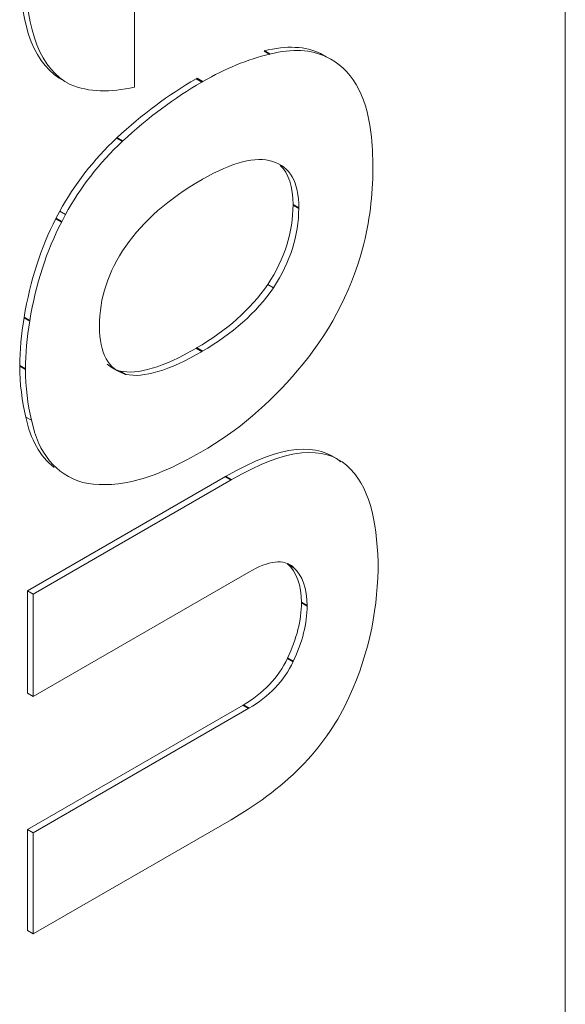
# Model space of a CAD drawing. Header units: millimetres. Extents: x 4 to 1188, y 1 to 840.
# Tile 97 of 123: x 1046.595 to 1047.235, y 148.663 to 149.818. Entities that reach past the tile are written whole.
import ezdxf

# ---------------------------------------------------------------- set-up
doc = ezdxf.new("R2010")
doc.units = ezdxf.units.MM
doc.layers.add('1', color=7, linetype='Continuous', true_color=0xffffff)

msp = doc.modelspace()

# ---------------------------------------------------------------- linework, layer by layer
at = {"layer": '1', "color": 154, "linetype": 'Continuous', "lineweight": 13}
for p, q in [((1047.2345, 135.6416), (1047.2345, 153.0602)), ((1046.7294, 149.7391), (1046.7294, 149.8629)), ((1046.9542, 149.7744), (1046.9475, 149.7783)), ((1046.7293, 149.7391), (1046.7294, 149.7391)), ((1046.8026, 149.7492), (1046.8016, 149.7488)), ((1046.8083, 149.7449), (1046.8016, 149.7488)), ((1046.803, 149.7496), (1046.8026, 149.7492)), ((1046.8093, 149.7453), (1046.8026, 149.7492)), ((1046.8097, 149.7457), (1046.803, 149.7496)), ((1046.8093, 149.7453), (1046.8083, 149.7449)), ((1046.8097, 149.7457), (1046.8093, 149.7453)), ((1046.8086, 149.6307), (1046.8087, 149.6307)), ((1046.6417, 149.5933), (1046.6373, 149.5848)), ((1046.6484, 149.5894), (1046.6417, 149.5933)), ((1046.6484, 149.5894), (1046.644, 149.5809)), ((1046.8924, 149.5037), (1046.8857, 149.5075)), ((1046.6883, 149.4585), (1046.6883, 149.4583)), ((1046.802, 149.4329), (1046.8021, 149.433)), ((1046.8087, 149.429), (1046.8088, 149.4291)), ((1046.7122, 149.406), (1046.7124, 149.406)), ((1046.7189, 149.4021), (1046.7122, 149.406)), ((1046.7191, 149.4021), (1046.7124, 149.406)), ((1046.7189, 149.4021), (1046.7191, 149.4021)), ((1046.6088, 149.3482), (1046.6021, 149.352)), ((1046.8359, 149.2821), (1046.6039, 149.1482)), ((1046.8426, 149.2782), (1046.6106, 149.1443)), ((1046.6106, 149.0241), (1046.8634, 149.1701)), ((1046.6106, 149.1443), (1046.6039, 149.1482)), ((1046.6039, 149.1482), (1046.6039, 149.028)), ((1046.6106, 149.1443), (1046.6106, 149.0241)), ((1046.6106, 149.0241), (1046.6039, 149.028)), ((1046.8567, 149.0142), (1046.6038, 148.8681)), ((1046.8634, 149.0104), (1046.6105, 148.8642)), ((1046.6106, 148.7459), (1046.8426, 148.8798)), ((1046.6038, 148.8681), (1046.6039, 148.7497)), ((1046.6105, 148.8642), (1046.6038, 148.8681)), ((1046.6105, 148.8642), (1046.6106, 148.7459)), ((1046.6106, 148.7459), (1046.6039, 148.7497))]:
    msp.add_line(p, q, dxfattribs=at)
at = {"layer": '1', "color": 154, "linetype": 'Continuous', "lineweight": 35}
for p, q in [((1046.8881, 149.7778), (1046.8814, 149.7816)), ((1046.7154, 149.6754), (1046.7087, 149.6793)), ((1046.922, 149.597), (1046.9153, 149.6008)), ((1046.644, 149.5809), (1046.6373, 149.5848)), ((1046.6066, 149.4649), (1046.5999, 149.4687)), ((1046.8087, 149.429), (1046.802, 149.4329)), ((1046.8088, 149.4291), (1046.8021, 149.433)), ((1046.6016, 149.4083), (1046.5949, 149.4121)), ((1046.8426, 149.2782), (1046.8359, 149.2821)), ((1046.9155, 149.1761), (1046.9088, 149.18)), ((1046.9318, 149.1306), (1046.9251, 149.1344)), ((1046.9155, 149.0653), (1046.9088, 149.0692)), ((1046.8634, 149.0104), (1046.8567, 149.0142))]:
    msp.add_line(p, q, dxfattribs=at)
at = {"layer": '1', "color": 154, "linetype": 'Continuous', "lineweight": 13}
for points in [[(1046.5948, 149.8769), (1046.5953, 149.8077), (1046.6129, 149.764), (1046.6474, 149.7458)], [(1046.6015, 149.873), (1046.602, 149.8039), (1046.6196, 149.7601), (1046.6541, 149.7419)], [(1046.9475, 149.7783), (1046.93, 149.787), (1046.9079, 149.788), (1046.8814, 149.7816)], [(1046.8881, 149.7778), (1046.8619, 149.7714), (1046.8358, 149.7607), (1046.8097, 149.7457)], [(1046.9542, 149.7744), (1046.9367, 149.7831), (1046.9146, 149.7842), (1046.8881, 149.7778)], [(1047.0065, 149.686), (1047.0011, 149.7313), (1046.9837, 149.7607), (1046.9542, 149.7744)], [(1046.6541, 149.7419), (1046.6759, 149.7331), (1046.701, 149.7321), (1046.7293, 149.7391)], [(1046.8016, 149.7488), (1046.7694, 149.7302), (1046.7385, 149.7071), (1046.7087, 149.6793)], [(1046.8083, 149.7449), (1046.7761, 149.7264), (1046.7452, 149.7032), (1046.7154, 149.6754)], [(1047.009, 149.6433), (1047.009, 149.6576), (1047.0082, 149.6718), (1047.0065, 149.686)], [(1046.7087, 149.6793), (1046.6812, 149.6536), (1046.6589, 149.625), (1046.6417, 149.5933)], [(1046.7154, 149.6754), (1046.6879, 149.6498), (1046.6656, 149.6211), (1046.6484, 149.5894)], [(1046.8911, 149.6518), (1046.8716, 149.6581), (1046.8443, 149.6512), (1046.8093, 149.631)], [(1046.922, 149.597), (1046.9221, 149.6276), (1046.9117, 149.646), (1046.8911, 149.6518)], [(1046.9153, 149.6008), (1046.9153, 149.6224), (1046.9102, 149.6379), (1046.9, 149.6472)], [(1046.9969, 149.5494), (1047.005, 149.581), (1047.009, 149.6122), (1047.009, 149.6433)], [(1046.8087, 149.6307), (1046.7695, 149.608), (1046.7397, 149.582), (1046.7191, 149.5524)], [(1046.809, 149.6309), (1046.8087, 149.6307), (1046.8087, 149.6306), (1046.8087, 149.6307)], [(1046.8093, 149.631), (1046.8092, 149.631), (1046.8091, 149.6309), (1046.809, 149.6309)], [(1046.8857, 149.5075), (1046.9055, 149.538), (1046.9153, 149.5691), (1046.9153, 149.6008)], [(1046.8924, 149.5037), (1046.9122, 149.5341), (1046.922, 149.5652), (1046.922, 149.597)], [(1046.6373, 149.5848), (1046.6197, 149.5511), (1046.6072, 149.5124), (1046.5999, 149.4687)], [(1046.644, 149.5809), (1046.6264, 149.5472), (1046.6139, 149.5086), (1046.6066, 149.4649)], [(1046.7191, 149.5524), (1046.6986, 149.5229), (1046.6882, 149.4915), (1046.6883, 149.4585)], [(1046.9206, 149.4065), (1046.9567, 149.4485), (1046.9822, 149.4962), (1046.9969, 149.5494)], [(1046.8021, 149.433), (1046.8374, 149.4533), (1046.8653, 149.4782), (1046.8857, 149.5075)], [(1046.8088, 149.4291), (1046.8441, 149.4495), (1046.872, 149.4744), (1046.8924, 149.5037)], [(1046.5999, 149.4687), (1046.5966, 149.4488), (1046.5949, 149.43), (1046.5949, 149.4121)], [(1046.6066, 149.4649), (1046.6033, 149.445), (1046.6016, 149.4261), (1046.6016, 149.4083)], [(1046.6883, 149.4583), (1046.6883, 149.4266), (1046.6986, 149.4078), (1046.7189, 149.4021)], [(1046.7124, 149.406), (1046.733, 149.4013), (1046.7628, 149.4103), (1046.802, 149.4329)], [(1046.7191, 149.4021), (1046.7397, 149.3975), (1046.7695, 149.4064), (1046.8087, 149.429)], [(1046.5949, 149.4121), (1046.5949, 149.3907), (1046.5973, 149.3708), (1046.6021, 149.352)], [(1046.6016, 149.4083), (1046.6016, 149.3869), (1046.604, 149.3669), (1046.6088, 149.3482)], [(1046.6972, 149.4142), (1046.7013, 149.4104), (1046.7064, 149.4076), (1046.7122, 149.406)], [(1046.8072, 149.3109), (1046.8504, 149.3359), (1046.8881, 149.3677), (1046.9206, 149.4065)], [(1046.6021, 149.352), (1046.6074, 149.3256), (1046.6184, 149.3058), (1046.6352, 149.2929)], [(1046.6088, 149.3482), (1046.6166, 149.3094), (1046.6367, 149.285), (1046.669, 149.2754)], [(1046.9712, 149.2993), (1046.945, 149.3219), (1046.9033, 149.3211), (1046.8359, 149.2821)], [(1046.9779, 149.2954), (1046.9517, 149.3181), (1046.91, 149.3172), (1046.8426, 149.2782)], [(1046.7264, 149.2766), (1046.7489, 149.2814), (1046.7759, 149.2929), (1046.8072, 149.3109)], [(1047.0151, 149.1821), (1047.0132, 149.2302), (1047.005, 149.2722), (1046.9779, 149.2954)], [(1046.669, 149.2754), (1046.6847, 149.2714), (1046.7038, 149.2719), (1046.7264, 149.2766)], [(1046.8634, 149.1701), (1046.8872, 149.1838), (1046.9046, 149.1858), (1046.9155, 149.1761)], [(1046.9088, 149.18), (1046.9197, 149.1702), (1046.9251, 149.155), (1046.9251, 149.1344)], [(1046.9155, 149.1761), (1046.9264, 149.1663), (1046.9318, 149.1512), (1046.9318, 149.1306)], [(1046.9809, 149.0232), (1047.0062, 149.0783), (1047.0151, 149.1317), (1047.0151, 149.1821)], [(1046.9251, 149.1344), (1046.9251, 149.1138), (1046.9197, 149.0921), (1046.9088, 149.0692)], [(1046.9318, 149.1306), (1046.9318, 149.1099), (1046.9264, 149.0882), (1046.9155, 149.0653)], [(1046.9088, 149.0692), (1046.8979, 149.0463), (1046.8805, 149.028), (1046.8567, 149.0142)], [(1046.9155, 149.0653), (1046.9046, 149.0424), (1046.8872, 149.0241), (1046.8634, 149.0104)], [(1046.8426, 148.8798), (1046.912, 148.9199), (1046.9555, 148.9678), (1046.9809, 149.0232)]]:
    msp.add_open_spline(points, degree=3, dxfattribs=at)

doc.saveas('drawing.dxf')
